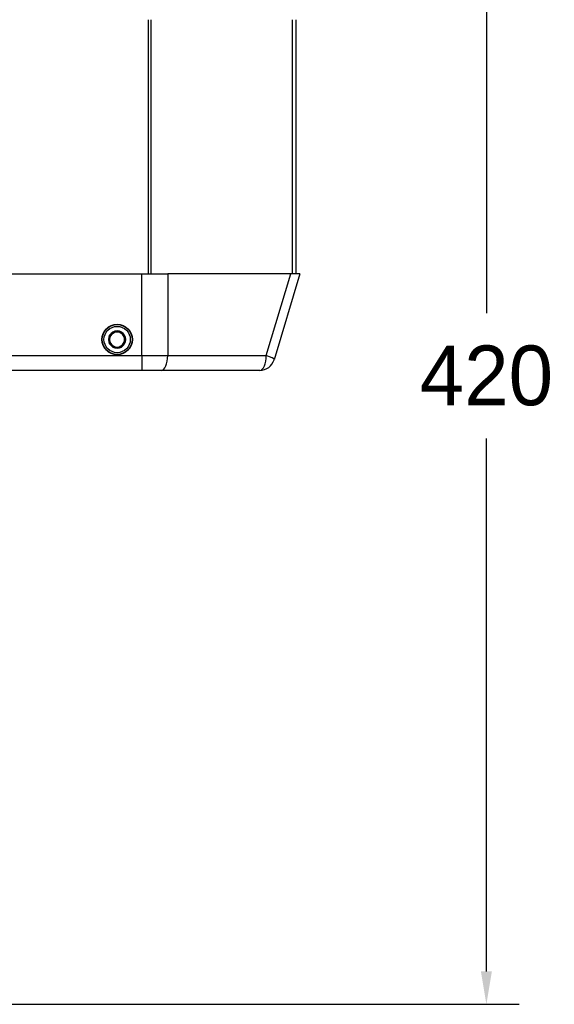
# Model space of a CAD drawing. Header units: millimetres. Extents: x 275 to 1805, y 43 to 1125.
# Tile 9 of 12: x 723 to 902, y 468 to 797. Entities that reach past the tile are written whole.
import ezdxf

# ---------------------------------------------------------------- set-up
doc = ezdxf.new("R2010")
doc.units = ezdxf.units.MM
doc.dimstyles.get("Standard").update_dxf_attribs({"dimtxt": 20, "dimasz": 11, "dimexe": 11, "dimexo": 11, "dimgap": 11, "dimtad": 0, "dimtih": 1, "dimtoh": 1, "dimdsep": 46, "dimtxsty": 'Standard', "dimcen": 0.09, "dimadec": 0, "dimazin": 0, "dimtfac": 1, "dimtofl": 0, "dimtmove": 0, "dimatfit": 3, "dimfxl": 0, "dimtolj": 1, "dimtzin": 0, "dimarcsym": 0})

# ---------------------------------------------------------------- blocks, each defined once
blk = doc.blocks.new('*D12')
at = {"color": 0, "lineweight": -2}
for p, q in [((527.37, 637.44), (527.37, 993.49)), ((816.96, 808.42), (816.96, 993.49)), ((538.37, 982.49), (634.5, 982.49)), ((805.96, 982.49), (709.83, 982.49))]:
    blk.add_line(p, q, dxfattribs=at)
at = {"color": 0, "lineweight": 18}
for points in [[(538.37, 984.32), (538.37, 980.65), (527.37, 982.49)], [(805.96, 984.32), (805.96, 980.65), (816.96, 982.49)]]:
    blk.add_solid(points, dxfattribs=at)
at = {"layer": 'Defpoints', "color": 0, "lineweight": 18}
for p in [(816.96, 982.49), (816.96, 797.42), (527.37, 626.44)]:
    blk.add_point(p, dxfattribs=at)
at = {"color": 0, "lineweight": 18, "insert": (672.16, 982.49), "char_height": 20, "attachment_point": 5}
blk.add_mtext('\\A1;275', dxfattribs=at)
blk = doc.blocks.new('*D13')
at = {"color": 0, "lineweight": -2}
for p, q in [((696.33, 888.53), (890.36, 888.53)), ((879.36, 877.53), (879.36, 699.28)), ((879.36, 479.04), (879.36, 657.28)), ((693.5, 468.04), (890.36, 468.04))]:
    blk.add_line(p, q, dxfattribs=at)
at = {"color": 0, "lineweight": 18}
for points in [[(877.53, 877.53), (881.19, 877.53), (879.36, 888.53)], [(877.53, 479.04), (881.19, 479.04), (879.36, 468.04)]]:
    blk.add_solid(points, dxfattribs=at)
at = {"layer": 'Defpoints', "color": 0, "lineweight": 18}
for p in [(685.33, 888.53), (682.5, 468.04), (879.36, 468.04)]:
    blk.add_point(p, dxfattribs=at)
at = {"color": 0, "lineweight": 18, "insert": (879.36, 678.28), "char_height": 20, "attachment_point": 5}
blk.add_mtext('\\A1;420', dxfattribs=at)

msp = doc.modelspace()

# ---------------------------------------------------------------- linework, layer by layer
for p, q in [((766.301, 712.417), (766.301, 797.417)), ((767.142, 797.417), (767.142, 712.417)), ((814.475, 712.417), (814.475, 797.417)), ((815.633, 797.417), (815.633, 712.417)), ((686.456, 712.417), (764.11, 712.417)), ((764.11, 712.417), (772.746, 712.417)), ((764.11, 685.117), (764.11, 712.417)), ((813.896, 712.417), (772.746, 712.417)), ((772.746, 712.417), (772.746, 685.117)), ((805.713, 685.117), (813.896, 712.417)), ((816.957, 712.417), (808.344, 683.682)), ((816.957, 712.417), (813.896, 712.417)), ((584.833, 685.117), (764.11, 685.117)), ((764.11, 685.117), (772.746, 685.117)), ((764.11, 685.117), (764.11, 680.117)), ((772.746, 685.117), (805.713, 685.117)), ((764.11, 680.117), (584.833, 680.117)), ((770.587, 680.117), (764.11, 680.117)), ((803.554, 680.117), (770.587, 680.117))]:
    msp.add_line(p, q)
for radius in [5.1, 5, 4.4]:
    msp.add_circle((755.833, 690.417), radius)
for centre, radius, start, end in [((755.833, 690.417), 2.887, 150, 210), ((755.833, 690.417), 2.887, 90, 150), ((755.833, 690.417), 2.5, 120, 180), ((755.833, 690.417), 2.5, 60, 120), ((755.833, 690.417), 2.887, 30, 90), ((755.833, 690.417), 2.5, 0, 60), ((755.833, 690.417), 2.887, 330, 30), ((755.833, 690.417), 2.5, 180, 240), ((755.833, 690.417), 2.887, 210, 270), ((755.833, 690.417), 2.887, 270, 330), ((755.833, 690.417), 2.5, 300, 0), ((755.833, 690.417), 2.5, 240, 300), ((803.554, 685.117), 5, 270, 343.31505)]:
    msp.add_arc(centre, radius, start, end)
for centre, major_axis, ratio, end_param in [((770.587, 685.117), (0, 5), 0.4317759, 4.712389), ((803.554, 685.117), (0, 5), 0.4317759, 4.712389), ((803.554, 685.117), (-4.789, 1.436), 0.1361583, 4.2859874)]:
    msp.add_ellipse(centre, major_axis=major_axis, ratio=ratio, start_param=3.1415927, end_param=end_param)
for points, knots in [([(753.333, 691.861), (753.538, 691.979), (753.744, 692.098), (754.057, 692.278), (754.162, 692.339), (754.32, 692.43), (754.373, 692.461), (754.479, 692.522), (754.533, 692.553), (754.692, 692.645), (754.798, 692.706), (755.008, 692.827), (755.112, 692.888), (755.424, 693.068), (755.629, 693.186), (755.833, 693.304)], [0, 0, 0, 0, 0.25, 0.25, 0.375, 0.375, 0.4375, 0.4375, 0.5, 0.5, 0.625, 0.625, 0.75, 0.75, 1, 1, 1, 1]), ([(753.333, 688.974), (753.333, 689.091), (753.333, 689.21), (753.333, 689.45), (753.333, 689.57), (753.333, 689.811), (753.333, 689.932), (753.333, 690.174), (753.333, 690.296), (753.333, 690.54), (753.333, 690.662), (753.333, 690.816), (753.333, 690.846), (753.333, 690.908), (753.333, 690.999), (753.333, 691.09), (753.333, 691.391), (753.333, 691.628), (753.333, 691.861)], [0, 0, 0, 0, 0.125, 0.125, 0.25, 0.25, 0.375, 0.375, 0.5, 0.5, 0.625, 0.625, 0.65625, 0.65625, 0.6875, 0.75, 0.75, 1, 1, 1, 1]), ([(755.833, 693.304), (756.038, 693.186), (756.244, 693.067), (756.557, 692.887), (756.662, 692.826), (756.82, 692.735), (756.873, 692.704), (756.979, 692.643), (757.033, 692.612), (757.192, 692.52), (757.298, 692.459), (757.508, 692.338), (757.612, 692.277), (757.924, 692.097), (758.129, 691.979), (758.333, 691.861)], [0, 0, 0, 0, 0.25, 0.25, 0.375, 0.375, 0.4375, 0.4375, 0.5, 0.5, 0.625, 0.625, 0.75, 0.75, 1, 1, 1, 1]), ([(758.333, 688.974), (758.333, 689.091), (758.333, 689.21), (758.333, 689.45), (758.333, 689.57), (758.333, 689.811), (758.333, 689.932), (758.333, 690.174), (758.333, 690.296), (758.333, 690.54), (758.333, 690.662), (758.333, 690.816), (758.333, 690.846), (758.333, 690.908), (758.333, 690.999), (758.333, 691.09), (758.333, 691.391), (758.333, 691.628), (758.333, 691.861)], [0, 0, 0, 0, 0.125, 0.125, 0.25, 0.25, 0.375, 0.375, 0.5, 0.5, 0.625, 0.625, 0.65625, 0.65625, 0.6875, 0.75, 0.75, 1, 1, 1, 1]), ([(755.833, 687.531), (755.629, 687.649), (755.423, 687.768), (755.11, 687.948), (755.005, 688.009), (754.847, 688.1), (754.794, 688.131), (754.688, 688.192), (754.634, 688.223), (754.475, 688.315), (754.369, 688.376), (754.159, 688.497), (754.055, 688.558), (753.743, 688.738), (753.537, 688.856), (753.333, 688.974)], [0, 0, 0, 0, 0.25, 0.25, 0.375, 0.375, 0.4375, 0.4375, 0.5, 0.5, 0.625, 0.625, 0.75, 0.75, 1, 1, 1, 1]), ([(758.333, 688.974), (758.129, 688.856), (757.923, 688.737), (757.61, 688.557), (757.505, 688.496), (757.347, 688.405), (757.294, 688.374), (757.188, 688.313), (757.134, 688.282), (756.975, 688.19), (756.869, 688.129), (756.659, 688.007), (756.555, 687.947), (756.243, 687.767), (756.037, 687.649), (755.833, 687.531)], [0, 0, 0, 0, 0.25, 0.25, 0.375, 0.375, 0.4375, 0.4375, 0.5, 0.5, 0.625, 0.625, 0.75, 0.75, 1, 1, 1, 1])]:
    msp.add_open_spline(points, degree=3, knots=knots)

# ---------------------------------------------------------------- dimensions: what is measured, and where the dimension line sits
at = {"lineweight": 18}
dim = msp.add_linear_dim(base=(816.957, 982.486), p1=(527.367, 626.437), p2=(816.957, 797.417), text='275', dimstyle='Standard', dxfattribs=at)
dim.commit()
dim.dimension.update_dxf_attribs({"geometry": '*D12', "text_midpoint": (672.162, 982.486)})
dim = msp.add_linear_dim(base=(879.361, 468.035), p1=(685.333, 888.527), p2=(682.497, 468.035), angle=90, text='420', dimstyle='Standard', dxfattribs=at)
dim.commit()
dim.dimension.update_dxf_attribs({"geometry": '*D13', "text_midpoint": (879.361, 678.281)})

doc.saveas('drawing.dxf')
